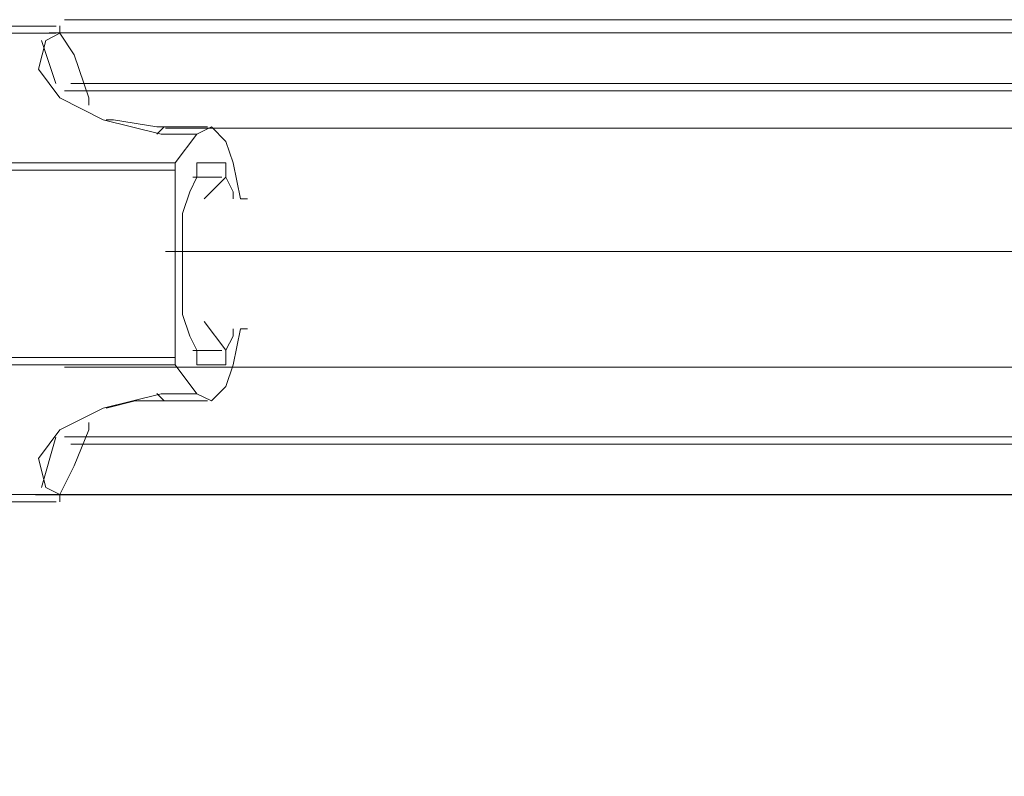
# Model space of a CAD drawing. Extents: x 44 to 177, y -263 to -14.
# Tile 32 of 256: x 100.53 to 103.12, y -209.29 to -207.31. Entities that reach past the tile are written whole.
import ezdxf

# ---------------------------------------------------------------- set-up
doc = ezdxf.new("R2010")
doc.units = 0
doc.header["$MEASUREMENT"] = 0
doc.layers.add('Livello 1', color=7, linetype='Continuous', lineweight=0)

# ---------------------------------------------------------------- blocks, each defined once
blk = doc.blocks.new('Block_0')
at = {"layer": 'Livello 1', "color": 250, "lineweight": 9, "true_color": 0x333333}
for points in [[(100.6265, -207.3232), (100.6265, -207.3232), (99.7365, -207.3232), (99.7365, -207.3232)], [(100.626, -207.3419), (100.626, -207.3419), (99.736, -207.3419), (99.736, -207.3419)], [(100.6365, -207.3421), (100.6365, -207.3421), (100.5995, -207.3611), (100.5995, -207.3611)], [(100.588, -207.3609), (100.588, -207.3609), (100.626, -207.4739), (100.626, -207.4739)], [(100.91, -207.5879), (100.91, -207.5879), (100.891, -207.6069), (100.891, -207.6069)], [(101.0245, -207.5882), (101.0245, -207.5882), (100.9105, -207.5882), (100.9105, -207.5882)], [(100.9965, -207.6071), (100.9965, -207.6071), (100.9025, -207.6071), (100.9025, -207.6071)], [(100.9965, -207.6071), (100.9965, -207.6071), (100.9395, -207.6821), (100.9395, -207.6821)], [(99.0465, -207.6821), (99.0465, -207.6821), (100.9395, -207.6821), (100.9395, -207.6821)], [(100.9965, -207.6821), (100.9965, -207.6821), (101.0535, -207.6821), (101.0535, -207.6821)], [(101.0155, -207.6821), (101.0155, -207.6821), (100.9965, -207.6821), (100.9965, -207.6821)], [(100.9395, -207.7011), (100.9395, -207.7011), (99.0275, -207.7011), (99.0275, -207.7011)], [(100.9395, -207.7011), (100.9395, -207.7011), (100.9395, -208.1931), (100.9395, -208.1931)], [(101.062, -207.7199), (101.062, -207.7199), (100.986, -207.7199), (100.986, -207.7199)], [(101.0725, -207.7201), (101.0725, -207.7201), (101.0155, -207.7771), (101.0155, -207.7771)], [(101.0155, -208.0991), (101.0155, -208.0991), (101.0725, -208.1741), (101.0725, -208.1741)], [(100.986, -208.1749), (100.986, -208.1749), (101.062, -208.1749), (101.062, -208.1749)], [(99.0275, -208.1931), (99.0275, -208.1931), (100.9395, -208.1931), (100.9395, -208.1931)], [(100.9395, -208.1931), (100.9395, -208.1931), (100.9395, -208.2121), (100.9395, -208.2121)], [(100.9395, -208.2121), (100.9395, -208.2121), (99.0465, -208.2121), (99.0465, -208.2121)], [(100.9395, -208.2121), (100.9395, -208.2121), (100.9965, -208.2881), (100.9965, -208.2881)], [(101.0535, -208.2121), (101.0535, -208.2121), (100.9965, -208.2121), (100.9965, -208.2121)], [(100.9965, -208.2121), (100.9965, -208.2121), (101.0155, -208.2121), (101.0155, -208.2121)], [(101.0535, -208.2121), (101.0535, -208.2121), (101.0155, -208.2121), (101.0155, -208.2121)], [(100.891, -208.2879), (100.891, -208.2879), (100.91, -208.3069), (100.91, -208.3069)], [(100.9965, -208.2881), (100.9965, -208.2881), (100.9025, -208.2881), (100.9025, -208.2881)], [(100.9105, -208.3072), (100.9105, -208.3072), (101.0245, -208.3072), (101.0245, -208.3072)], [(100.626, -208.4019), (100.626, -208.4019), (100.588, -208.5339), (100.588, -208.5339)], [(105.6293, -215.7621), (105.6293, -215.7621), (74.4683, -208.5431), (74.4683, -208.5431)], [(100.5995, -208.5341), (100.5995, -208.5341), (100.6365, -208.5531), (100.6365, -208.5531)], [(99.736, -208.5529), (99.736, -208.5529), (100.626, -208.5529), (100.626, -208.5529)], [(99.7365, -208.5722), (99.7365, -208.5722), (100.6265, -208.5722), (100.6265, -208.5722)]]:
    blk.add_open_spline(points, degree=3, dxfattribs=at)
for points, knots in [([(100.6365, -207.3421), (100.6365, -207.3421), (100.6365, -207.3421), (100.6365, -207.3421), (100.6365, -207.3421), (100.6365, -207.3231), (100.6365, -207.3231), (100.6365, -207.3231), (100.6365, -207.3421), (100.6365, -207.3421)], [0, 0, 0, 0, 1, 1, 1, 2, 2, 2, 3, 3, 3, 3]), ([(131.4367, -207.3066), (131.4367, -207.3066), (130.9057, -207.3066), (130.9057, -207.3066), (130.9057, -207.3066), (129.4457, -207.3066), (129.4457, -207.3066), (129.4457, -207.3066), (127.9657, -207.3066), (127.9657, -207.3066), (127.9657, -207.3066), (126.5047, -207.3066), (126.5047, -207.3066), (126.5047, -207.3066), (125.0257, -207.3066), (125.0257, -207.3066), (125.0257, -207.3066), (123.5267, -207.3066), (123.5267, -207.3066), (123.5267, -207.3066), (122.0277, -207.3066), (122.0277, -207.3066), (122.0277, -207.3066), (120.5487, -207.3066), (120.5487, -207.3066), (120.5487, -207.3066), (119.0497, -207.3066), (119.0497, -207.3066), (119.0497, -207.3066), (117.5317, -207.3066), (117.5317, -207.3066), (117.5317, -207.3066), (116.0337, -207.3066), (116.0337, -207.3066), (116.0337, -207.3066), (114.5347, -207.3066), (114.5347, -207.3066), (114.5347, -207.3066), (113.0357, -207.3066), (113.0357, -207.3066), (113.0357, -207.3066), (111.5377, -207.3066), (111.5377, -207.3066), (111.5377, -207.3066), (110.0387, -207.3066), (110.0387, -207.3066), (110.0387, -207.3066), (108.5397, -207.3066), (108.5397, -207.3066), (108.5397, -207.3066), (107.0607, -207.3066), (107.0607, -207.3066), (107.0607, -207.3066), (105.5807, -207.3066), (105.5807, -207.3066), (105.5807, -207.3066), (104.1007, -207.3066), (104.1007, -207.3066), (104.1007, -207.3066), (102.6407, -207.3066), (102.6407, -207.3066), (102.6407, -207.3066), (101.1797, -207.3066), (101.1797, -207.3066), (101.1797, -207.3066), (100.6487, -207.3066), (100.6487, -207.3066)], [0, 0, 0, 0, 1, 1, 1, 2, 2, 2, 3, 3, 3, 4, 4, 4, 5, 5, 5, 6, 6, 6, 7, 7, 7, 8, 8, 8, 9, 9, 9, 10, 10, 10, 11, 11, 11, 12, 12, 12, 13, 13, 13, 14, 14, 14, 15, 15, 15, 16, 16, 16, 17, 17, 17, 18, 18, 18, 19, 19, 19, 20, 20, 20, 21, 21, 21, 22, 22, 22, 22]), ([(131.4583, -207.3415), (131.4583, -207.3415), (130.8153, -207.3415), (130.8153, -207.3415), (130.8153, -207.3415), (129.3573, -207.3415), (129.3573, -207.3415), (129.3573, -207.3415), (127.9003, -207.3415), (127.9003, -207.3415), (127.9003, -207.3415), (126.4433, -207.3415), (126.4433, -207.3415), (126.4433, -207.3415), (124.9663, -207.3415), (124.9663, -207.3415), (124.9663, -207.3415), (123.4903, -207.3415), (123.4903, -207.3415), (123.4903, -207.3415), (121.9953, -207.3415), (121.9953, -207.3415), (121.9953, -207.3415), (120.5193, -207.3415), (120.5193, -207.3415), (120.5193, -207.3415), (119.0233, -207.3415), (119.0233, -207.3415), (119.0233, -207.3415), (117.5283, -207.3415), (117.5283, -207.3415), (117.5283, -207.3415), (116.0333, -207.3415), (116.0333, -207.3415), (116.0333, -207.3415), (114.5383, -207.3415), (114.5383, -207.3415), (114.5383, -207.3415), (113.0433, -207.3415), (113.0433, -207.3415), (113.0433, -207.3415), (111.5663, -207.3415), (111.5663, -207.3415), (111.5663, -207.3415), (110.0713, -207.3415), (110.0713, -207.3415), (110.0713, -207.3415), (108.5953, -207.3415), (108.5953, -207.3415), (108.5953, -207.3415), (107.1003, -207.3415), (107.1003, -207.3415), (107.1003, -207.3415), (105.6423, -207.3415), (105.6423, -207.3415), (105.6423, -207.3415), (104.1663, -207.3415), (104.1663, -207.3415), (104.1663, -207.3415), (102.7093, -207.3415), (102.7093, -207.3415), (102.7093, -207.3415), (101.2513, -207.3415), (101.2513, -207.3415), (101.2513, -207.3415), (100.6083, -207.3415), (100.6083, -207.3415)], [0, 0, 0, 0, 1, 1, 1, 2, 2, 2, 3, 3, 3, 4, 4, 4, 5, 5, 5, 6, 6, 6, 7, 7, 7, 8, 8, 8, 9, 9, 9, 10, 10, 10, 11, 11, 11, 12, 12, 12, 13, 13, 13, 14, 14, 14, 15, 15, 15, 16, 16, 16, 17, 17, 17, 18, 18, 18, 19, 19, 19, 20, 20, 20, 21, 21, 21, 22, 22, 22, 22]), ([(100.7125, -207.5311), (100.7125, -207.5311), (100.7125, -207.5121), (100.7125, -207.5121), (100.7125, -207.5121), (100.6745, -207.3991), (100.6745, -207.3991), (100.6745, -207.3991), (100.6365, -207.3421), (100.6365, -207.3421)], [0, 0, 0, 0, 1, 1, 1, 2, 2, 2, 3, 3, 3, 3]), ([(100.9025, -207.6071), (100.9025, -207.6071), (100.9025, -207.6071), (100.9025, -207.6071), (100.9025, -207.6071), (100.7505, -207.5691), (100.7505, -207.5691), (100.7505, -207.5691), (100.6365, -207.5121), (100.6365, -207.5121), (100.6365, -207.5121), (100.5805, -207.4361), (100.5805, -207.4361), (100.5805, -207.4361), (100.5995, -207.3611), (100.5995, -207.3611)], [0, 0, 0, 0, 1, 1, 1, 2, 2, 2, 3, 3, 3, 4, 4, 4, 5, 5, 5, 5]), ([(100.6653, -207.4745), (100.6653, -207.4745), (101.3083, -207.4745), (101.3083, -207.4745), (101.3083, -207.4745), (102.7663, -207.4745), (102.7663, -207.4745), (102.7663, -207.4745), (104.2043, -207.4745), (104.2043, -207.4745), (104.2043, -207.4745), (105.6803, -207.4745), (105.6803, -207.4745), (105.6803, -207.4745), (107.1383, -207.4745), (107.1383, -207.4745), (107.1383, -207.4745), (108.6143, -207.4745), (108.6143, -207.4745), (108.6143, -207.4745), (110.0903, -207.4745), (110.0903, -207.4745), (110.0903, -207.4745), (111.5853, -207.4745), (111.5853, -207.4745), (111.5853, -207.4745), (113.0623, -207.4745), (113.0623, -207.4745), (113.0623, -207.4745), (114.5573, -207.4745), (114.5573, -207.4745), (114.5573, -207.4745), (116.0333, -207.4745), (116.0333, -207.4745), (116.0333, -207.4745), (117.5283, -207.4745), (117.5283, -207.4745), (117.5283, -207.4745), (119.0043, -207.4745), (119.0043, -207.4745), (119.0043, -207.4745), (120.5003, -207.4745), (120.5003, -207.4745), (120.5003, -207.4745), (121.9763, -207.4745), (121.9763, -207.4745), (121.9763, -207.4745), (123.4523, -207.4745), (123.4523, -207.4745), (123.4523, -207.4745), (124.9283, -207.4745), (124.9283, -207.4745), (124.9283, -207.4745), (126.4053, -207.4745), (126.4053, -207.4745), (126.4053, -207.4745), (127.8623, -207.4745), (127.8623, -207.4745), (127.8623, -207.4745), (129.3193, -207.4745), (129.3193, -207.4745), (129.3193, -207.4745), (130.7583, -207.4745), (130.7583, -207.4745), (130.7583, -207.4745), (131.4013, -207.4745), (131.4013, -207.4745)], [0, 0, 0, 0, 1, 1, 1, 2, 2, 2, 3, 3, 3, 4, 4, 4, 5, 5, 5, 6, 6, 6, 7, 7, 7, 8, 8, 8, 9, 9, 9, 10, 10, 10, 11, 11, 11, 12, 12, 12, 13, 13, 13, 14, 14, 14, 15, 15, 15, 16, 16, 16, 17, 17, 17, 18, 18, 18, 19, 19, 19, 20, 20, 20, 21, 21, 21, 22, 22, 22, 22]), ([(131.4369, -207.4933), (131.4369, -207.4933), (130.8869, -207.4933), (130.8869, -207.4933), (130.8869, -207.4933), (129.4259, -207.4933), (129.4259, -207.4933), (129.4259, -207.4933), (127.9659, -207.4933), (127.9659, -207.4933), (127.9659, -207.4933), (126.4859, -207.4933), (126.4859, -207.4933), (126.4859, -207.4933), (125.0059, -207.4933), (125.0059, -207.4933), (125.0059, -207.4933), (123.5269, -207.4933), (123.5269, -207.4933), (123.5269, -207.4933), (122.0279, -207.4933), (122.0279, -207.4933), (122.0279, -207.4933), (120.5479, -207.4933), (120.5479, -207.4933), (120.5479, -207.4933), (119.0499, -207.4933), (119.0499, -207.4933), (119.0499, -207.4933), (117.5319, -207.4933), (117.5319, -207.4933), (117.5319, -207.4933), (116.0329, -207.4933), (116.0329, -207.4933), (116.0329, -207.4933), (114.5349, -207.4933), (114.5349, -207.4933), (114.5349, -207.4933), (113.0359, -207.4933), (113.0359, -207.4933), (113.0359, -207.4933), (111.5369, -207.4933), (111.5369, -207.4933), (111.5369, -207.4933), (110.0389, -207.4933), (110.0389, -207.4933), (110.0389, -207.4933), (108.5399, -207.4933), (108.5399, -207.4933), (108.5399, -207.4933), (107.0599, -207.4933), (107.0599, -207.4933), (107.0599, -207.4933), (105.5809, -207.4933), (105.5809, -207.4933), (105.5809, -207.4933), (104.1009, -207.4933), (104.1009, -207.4933), (104.1009, -207.4933), (102.6399, -207.4933), (102.6399, -207.4933), (102.6399, -207.4933), (101.1799, -207.4933), (101.1799, -207.4933), (101.1799, -207.4933), (100.6489, -207.4933), (100.6489, -207.4933)], [0, 0, 0, 0, 1, 1, 1, 2, 2, 2, 3, 3, 3, 4, 4, 4, 5, 5, 5, 6, 6, 6, 7, 7, 7, 8, 8, 8, 9, 9, 9, 10, 10, 10, 11, 11, 11, 12, 12, 12, 13, 13, 13, 14, 14, 14, 15, 15, 15, 16, 16, 16, 17, 17, 17, 18, 18, 18, 19, 19, 19, 20, 20, 20, 21, 21, 21, 22, 22, 22, 22]), ([(100.9105, -207.5882), (100.9105, -207.5882), (100.8915, -207.5882), (100.8915, -207.5882), (100.8915, -207.5882), (100.7775, -207.5692), (100.7775, -207.5692), (100.7775, -207.5692), (100.7585, -207.5692), (100.7585, -207.5692)], [0, 0, 0, 0, 1, 1, 1, 2, 2, 2, 3, 3, 3, 3]), ([(101.1295, -207.7771), (101.1295, -207.7771), (101.1105, -207.7771), (101.1105, -207.7771), (101.1105, -207.7771), (101.0915, -207.6821), (101.0915, -207.6821), (101.0915, -207.6821), (101.0725, -207.6261), (101.0725, -207.6261), (101.0725, -207.6261), (101.0345, -207.5881), (101.0345, -207.5881), (101.0345, -207.5881), (100.9965, -207.6071), (100.9965, -207.6071)], [0, 0, 0, 0, 1, 1, 1, 2, 2, 2, 3, 3, 3, 4, 4, 4, 5, 5, 5, 5]), ([(131.1717, -207.5916), (131.1717, -207.5916), (130.6597, -207.5916), (130.6597, -207.5916), (130.6597, -207.5916), (129.9197, -207.5916), (129.9197, -207.5916), (129.9197, -207.5916), (129.2557, -207.5916), (129.2557, -207.5916), (129.2557, -207.5916), (128.7057, -207.5916), (128.7057, -207.5916), (128.7057, -207.5916), (128.2497, -207.5916), (128.2497, -207.5916), (128.2497, -207.5916), (127.8517, -207.5916), (127.8517, -207.5916), (127.8517, -207.5916), (126.9417, -207.5916), (126.9417, -207.5916), (126.9417, -207.5916), (125.9927, -207.5916), (125.9927, -207.5916), (125.9927, -207.5916), (124.2857, -207.5916), (124.2857, -207.5916), (124.2857, -207.5916), (122.5587, -207.5916), (122.5587, -207.5916), (122.5587, -207.5916), (120.4917, -207.5916), (120.4917, -207.5916), (120.4917, -207.5916), (118.4427, -207.5916), (118.4427, -207.5916), (118.4427, -207.5916), (116.3747, -207.5916), (116.3747, -207.5916), (116.3747, -207.5916), (113.7377, -207.5916), (113.7377, -207.5916), (113.7377, -207.5916), (111.1197, -207.5916), (111.1197, -207.5916), (111.1197, -207.5916), (108.5017, -207.5916), (108.5017, -207.5916), (108.5017, -207.5916), (107.3637, -207.5916), (107.3637, -207.5916), (107.3637, -207.5916), (106.2447, -207.5916), (106.2447, -207.5916), (106.2447, -207.5916), (105.2207, -207.5916), (105.2207, -207.5916), (105.2207, -207.5916), (104.8027, -207.5916), (104.8027, -207.5916), (104.8027, -207.5916), (104.2527, -207.5916), (104.2527, -207.5916), (104.2527, -207.5916), (103.5697, -207.5916), (103.5697, -207.5916), (103.5697, -207.5916), (102.7547, -207.5916), (102.7547, -207.5916), (102.7547, -207.5916), (101.8247, -207.5916), (101.8247, -207.5916), (101.8247, -207.5916), (100.9137, -207.5916), (100.9137, -207.5916)], [0, 0, 0, 0, 1, 1, 1, 2, 2, 2, 3, 3, 3, 4, 4, 4, 5, 5, 5, 6, 6, 6, 7, 7, 7, 8, 8, 8, 9, 9, 9, 10, 10, 10, 11, 11, 11, 12, 12, 12, 13, 13, 13, 14, 14, 14, 15, 15, 15, 16, 16, 16, 17, 17, 17, 18, 18, 18, 19, 19, 19, 20, 20, 20, 21, 21, 21, 22, 22, 22, 23, 23, 23, 24, 24, 24, 25, 25, 25, 25]), ([(100.9395, -207.6821), (100.9395, -207.6821), (100.9395, -207.6821), (100.9395, -207.6821), (100.9395, -207.6821), (100.9395, -207.7011), (100.9395, -207.7011)], [0, 0, 0, 0, 1, 1, 1, 2, 2, 2, 2]), ([(100.9965, -207.7201), (100.9965, -207.7201), (100.9965, -207.7201), (100.9965, -207.7201), (100.9965, -207.7201), (100.9965, -207.7011), (100.9965, -207.7011), (100.9965, -207.7011), (100.9965, -207.6821), (100.9965, -207.6821)], [0, 0, 0, 0, 1, 1, 1, 2, 2, 2, 3, 3, 3, 3]), ([(101.0155, -207.6821), (101.0155, -207.6821), (101.0345, -207.6821), (101.0345, -207.6821), (101.0345, -207.6821), (101.0535, -207.6821), (101.0535, -207.6821)], [0, 0, 0, 0, 1, 1, 1, 2, 2, 2, 2]), ([(101.0535, -207.6821), (101.0535, -207.6821), (101.0535, -207.6821), (101.0535, -207.6821), (101.0535, -207.6821), (101.0345, -207.6821), (101.0345, -207.6821), (101.0345, -207.6821), (101.0155, -207.6821), (101.0155, -207.6821)], [0, 0, 0, 0, 1, 1, 1, 2, 2, 2, 3, 3, 3, 3]), ([(101.0535, -207.6821), (101.0535, -207.6821), (101.0725, -207.6821), (101.0725, -207.6821), (101.0725, -207.6821), (101.0725, -207.7011), (101.0725, -207.7011), (101.0725, -207.7011), (101.0725, -207.7201), (101.0725, -207.7201)], [0, 0, 0, 0, 1, 1, 1, 2, 2, 2, 3, 3, 3, 3]), ([(100.9965, -207.7201), (100.9965, -207.7201), (100.9775, -207.7581), (100.9775, -207.7581), (100.9775, -207.7581), (100.9585, -207.8151), (100.9585, -207.8151), (100.9585, -207.8151), (100.9585, -207.8721), (100.9585, -207.8721), (100.9585, -207.8721), (100.9585, -207.9471), (100.9585, -207.9471), (100.9585, -207.9471), (100.9585, -208.0231), (100.9585, -208.0231), (100.9585, -208.0231), (100.9585, -208.0801), (100.9585, -208.0801), (100.9585, -208.0801), (100.9775, -208.1371), (100.9775, -208.1371), (100.9775, -208.1371), (100.9965, -208.1741), (100.9965, -208.1741)], [0, 0, 0, 0, 1, 1, 1, 2, 2, 2, 3, 3, 3, 4, 4, 4, 5, 5, 5, 6, 6, 6, 7, 7, 7, 8, 8, 8, 8]), ([(101.0915, -207.7771), (101.0915, -207.7771), (101.0915, -207.7581), (101.0915, -207.7581), (101.0915, -207.7581), (101.0725, -207.7201), (101.0725, -207.7201)], [0, 0, 0, 0, 1, 1, 1, 2, 2, 2, 2]), ([(100.9137, -207.9146), (100.9137, -207.9146), (101.5967, -207.9146), (101.5967, -207.9146), (101.5967, -207.9146), (102.3367, -207.9146), (102.3367, -207.9146), (102.3367, -207.9146), (103.0007, -207.9146), (103.0007, -207.9146), (103.0007, -207.9146), (103.5507, -207.9146), (103.5507, -207.9146), (103.5507, -207.9146), (104.0067, -207.9146), (104.0067, -207.9146), (104.0067, -207.9146), (104.4047, -207.9146), (104.4047, -207.9146), (104.4047, -207.9146), (105.3147, -207.9146), (105.3147, -207.9146), (105.3147, -207.9146), (106.2637, -207.9146), (106.2637, -207.9146), (106.2637, -207.9146), (107.9897, -207.9146), (107.9897, -207.9146), (107.9897, -207.9146), (109.6977, -207.9146), (109.6977, -207.9146), (109.6977, -207.9146), (111.7647, -207.9146), (111.7647, -207.9146), (111.7647, -207.9146), (113.8137, -207.9146), (113.8137, -207.9146), (113.8137, -207.9146), (115.8817, -207.9146), (115.8817, -207.9146), (115.8817, -207.9146), (118.5187, -207.9146), (118.5187, -207.9146), (118.5187, -207.9146), (121.1367, -207.9146), (121.1367, -207.9146), (121.1367, -207.9146), (123.7547, -207.9146), (123.7547, -207.9146), (123.7547, -207.9146), (124.8927, -207.9146), (124.8927, -207.9146), (124.8927, -207.9146), (126.0117, -207.9146), (126.0117, -207.9146), (126.0117, -207.9146), (127.0357, -207.9146), (127.0357, -207.9146), (127.0357, -207.9146), (127.4537, -207.9146), (127.4537, -207.9146), (127.4537, -207.9146), (128.0037, -207.9146), (128.0037, -207.9146), (128.0037, -207.9146), (128.6867, -207.9146), (128.6867, -207.9146), (128.6867, -207.9146), (129.5027, -207.9146), (129.5027, -207.9146), (129.5027, -207.9146), (130.4317, -207.9146), (130.4317, -207.9146), (130.4317, -207.9146), (131.1717, -207.9146), (131.1717, -207.9146)], [0, 0, 0, 0, 1, 1, 1, 2, 2, 2, 3, 3, 3, 4, 4, 4, 5, 5, 5, 6, 6, 6, 7, 7, 7, 8, 8, 8, 9, 9, 9, 10, 10, 10, 11, 11, 11, 12, 12, 12, 13, 13, 13, 14, 14, 14, 15, 15, 15, 16, 16, 16, 17, 17, 17, 18, 18, 18, 19, 19, 19, 20, 20, 20, 21, 21, 21, 22, 22, 22, 23, 23, 23, 24, 24, 24, 25, 25, 25, 25]), ([(100.9965, -208.2881), (100.9965, -208.2881), (101.0345, -208.3071), (101.0345, -208.3071), (101.0345, -208.3071), (101.0725, -208.2691), (101.0725, -208.2691), (101.0725, -208.2691), (101.0915, -208.2121), (101.0915, -208.2121), (101.0915, -208.2121), (101.1105, -208.1181), (101.1105, -208.1181), (101.1105, -208.1181), (101.1295, -208.1181), (101.1295, -208.1181)], [0, 0, 0, 0, 1, 1, 1, 2, 2, 2, 3, 3, 3, 4, 4, 4, 5, 5, 5, 5]), ([(101.0725, -208.1741), (101.0725, -208.1741), (101.0915, -208.1371), (101.0915, -208.1371), (101.0915, -208.1371), (101.0915, -208.1181), (101.0915, -208.1181)], [0, 0, 0, 0, 1, 1, 1, 2, 2, 2, 2]), ([(100.9965, -208.2121), (100.9965, -208.2121), (100.9965, -208.2121), (100.9965, -208.2121), (100.9965, -208.2121), (100.9965, -208.1931), (100.9965, -208.1931), (100.9965, -208.1931), (100.9965, -208.1741), (100.9965, -208.1741)], [0, 0, 0, 0, 1, 1, 1, 2, 2, 2, 3, 3, 3, 3]), ([(101.0725, -208.1741), (101.0725, -208.1741), (101.0725, -208.1741), (101.0725, -208.1741), (101.0725, -208.1741), (101.0725, -208.1931), (101.0725, -208.1931), (101.0725, -208.1931), (101.0725, -208.2121), (101.0725, -208.2121), (101.0725, -208.2121), (101.0535, -208.2121), (101.0535, -208.2121)], [0, 0, 0, 0, 1, 1, 1, 2, 2, 2, 3, 3, 3, 4, 4, 4, 4]), ([(100.6487, -208.2186), (100.6487, -208.2186), (101.1797, -208.2186), (101.1797, -208.2186), (101.1797, -208.2186), (102.6407, -208.2186), (102.6407, -208.2186), (102.6407, -208.2186), (104.1007, -208.2186), (104.1007, -208.2186), (104.1007, -208.2186), (105.5807, -208.2186), (105.5807, -208.2186), (105.5807, -208.2186), (107.0607, -208.2186), (107.0607, -208.2186), (107.0607, -208.2186), (108.5397, -208.2186), (108.5397, -208.2186), (108.5397, -208.2186), (110.0387, -208.2186), (110.0387, -208.2186), (110.0387, -208.2186), (111.5377, -208.2186), (111.5377, -208.2186), (111.5377, -208.2186), (113.0357, -208.2186), (113.0357, -208.2186), (113.0357, -208.2186), (114.5347, -208.2186), (114.5347, -208.2186), (114.5347, -208.2186), (116.0337, -208.2186), (116.0337, -208.2186), (116.0337, -208.2186), (117.5317, -208.2186), (117.5317, -208.2186), (117.5317, -208.2186), (119.0497, -208.2186), (119.0497, -208.2186), (119.0497, -208.2186), (120.5487, -208.2186), (120.5487, -208.2186), (120.5487, -208.2186), (122.0277, -208.2186), (122.0277, -208.2186), (122.0277, -208.2186), (123.5267, -208.2186), (123.5267, -208.2186), (123.5267, -208.2186), (125.0257, -208.2186), (125.0257, -208.2186), (125.0257, -208.2186), (126.5047, -208.2186), (126.5047, -208.2186), (126.5047, -208.2186), (127.9657, -208.2186), (127.9657, -208.2186), (127.9657, -208.2186), (129.4457, -208.2186), (129.4457, -208.2186), (129.4457, -208.2186), (130.9057, -208.2186), (130.9057, -208.2186), (130.9057, -208.2186), (131.4367, -208.2186), (131.4367, -208.2186)], [0, 0, 0, 0, 1, 1, 1, 2, 2, 2, 3, 3, 3, 4, 4, 4, 5, 5, 5, 6, 6, 6, 7, 7, 7, 8, 8, 8, 9, 9, 9, 10, 10, 10, 11, 11, 11, 12, 12, 12, 13, 13, 13, 14, 14, 14, 15, 15, 15, 16, 16, 16, 17, 17, 17, 18, 18, 18, 19, 19, 19, 20, 20, 20, 21, 21, 21, 22, 22, 22, 22]), ([(101.0155, -208.2121), (101.0155, -208.2121), (101.0155, -208.2121), (101.0155, -208.2121), (101.0155, -208.2121), (101.0345, -208.2121), (101.0345, -208.2121), (101.0345, -208.2121), (101.0535, -208.2121), (101.0535, -208.2121)], [0, 0, 0, 0, 1, 1, 1, 2, 2, 2, 3, 3, 3, 3]), ([(100.5995, -208.5341), (100.5995, -208.5341), (100.5805, -208.4581), (100.5805, -208.4581), (100.5805, -208.4581), (100.6365, -208.3831), (100.6365, -208.3831), (100.6365, -208.3831), (100.7505, -208.3261), (100.7505, -208.3261), (100.7505, -208.3261), (100.9025, -208.2881), (100.9025, -208.2881)], [0, 0, 0, 0, 1, 1, 1, 2, 2, 2, 3, 3, 3, 4, 4, 4, 4]), ([(100.7585, -208.3262), (100.7585, -208.3262), (100.8345, -208.3072), (100.8345, -208.3072), (100.8345, -208.3072), (100.9105, -208.3072), (100.9105, -208.3072)], [0, 0, 0, 0, 1, 1, 1, 2, 2, 2, 2]), ([(100.6365, -208.5531), (100.6365, -208.5531), (100.6745, -208.4771), (100.6745, -208.4771), (100.6745, -208.4771), (100.7125, -208.3831), (100.7125, -208.3831), (100.7125, -208.3831), (100.7125, -208.3641), (100.7125, -208.3641)], [0, 0, 0, 0, 1, 1, 1, 2, 2, 2, 3, 3, 3, 3]), ([(131.4369, -208.4013), (131.4369, -208.4013), (130.8869, -208.4013), (130.8869, -208.4013), (130.8869, -208.4013), (129.4259, -208.4013), (129.4259, -208.4013), (129.4259, -208.4013), (127.9659, -208.4013), (127.9659, -208.4013), (127.9659, -208.4013), (126.4859, -208.4013), (126.4859, -208.4013), (126.4859, -208.4013), (125.0059, -208.4013), (125.0059, -208.4013), (125.0059, -208.4013), (123.5269, -208.4013), (123.5269, -208.4013), (123.5269, -208.4013), (122.0279, -208.4013), (122.0279, -208.4013), (122.0279, -208.4013), (120.5479, -208.4013), (120.5479, -208.4013), (120.5479, -208.4013), (119.0499, -208.4013), (119.0499, -208.4013), (119.0499, -208.4013), (117.5319, -208.4013), (117.5319, -208.4013), (117.5319, -208.4013), (116.0329, -208.4013), (116.0329, -208.4013), (116.0329, -208.4013), (114.5349, -208.4013), (114.5349, -208.4013), (114.5349, -208.4013), (113.0359, -208.4013), (113.0359, -208.4013), (113.0359, -208.4013), (111.5369, -208.4013), (111.5369, -208.4013), (111.5369, -208.4013), (110.0389, -208.4013), (110.0389, -208.4013), (110.0389, -208.4013), (108.5399, -208.4013), (108.5399, -208.4013), (108.5399, -208.4013), (107.0599, -208.4013), (107.0599, -208.4013), (107.0599, -208.4013), (105.5809, -208.4013), (105.5809, -208.4013), (105.5809, -208.4013), (104.1009, -208.4013), (104.1009, -208.4013), (104.1009, -208.4013), (102.6399, -208.4013), (102.6399, -208.4013), (102.6399, -208.4013), (101.1799, -208.4013), (101.1799, -208.4013), (101.1799, -208.4013), (100.6489, -208.4013), (100.6489, -208.4013)], [0, 0, 0, 0, 1, 1, 1, 2, 2, 2, 3, 3, 3, 4, 4, 4, 5, 5, 5, 6, 6, 6, 7, 7, 7, 8, 8, 8, 9, 9, 9, 10, 10, 10, 11, 11, 11, 12, 12, 12, 13, 13, 13, 14, 14, 14, 15, 15, 15, 16, 16, 16, 17, 17, 17, 18, 18, 18, 19, 19, 19, 20, 20, 20, 21, 21, 21, 22, 22, 22, 22]), ([(100.6653, -208.4205), (100.6653, -208.4205), (101.3083, -208.4205), (101.3083, -208.4205), (101.3083, -208.4205), (102.7663, -208.4205), (102.7663, -208.4205), (102.7663, -208.4205), (104.2043, -208.4205), (104.2043, -208.4205), (104.2043, -208.4205), (105.6803, -208.4205), (105.6803, -208.4205), (105.6803, -208.4205), (107.1383, -208.4205), (107.1383, -208.4205), (107.1383, -208.4205), (108.6143, -208.4205), (108.6143, -208.4205), (108.6143, -208.4205), (110.0903, -208.4205), (110.0903, -208.4205), (110.0903, -208.4205), (111.5853, -208.4205), (111.5853, -208.4205), (111.5853, -208.4205), (113.0623, -208.4205), (113.0623, -208.4205), (113.0623, -208.4205), (114.5573, -208.4205), (114.5573, -208.4205), (114.5573, -208.4205), (116.0333, -208.4205), (116.0333, -208.4205), (116.0333, -208.4205), (117.5283, -208.4205), (117.5283, -208.4205), (117.5283, -208.4205), (119.0043, -208.4205), (119.0043, -208.4205), (119.0043, -208.4205), (120.5003, -208.4205), (120.5003, -208.4205), (120.5003, -208.4205), (121.9763, -208.4205), (121.9763, -208.4205), (121.9763, -208.4205), (123.4523, -208.4205), (123.4523, -208.4205), (123.4523, -208.4205), (124.9283, -208.4205), (124.9283, -208.4205), (124.9283, -208.4205), (126.4053, -208.4205), (126.4053, -208.4205), (126.4053, -208.4205), (127.8623, -208.4205), (127.8623, -208.4205), (127.8623, -208.4205), (129.3193, -208.4205), (129.3193, -208.4205), (129.3193, -208.4205), (130.7583, -208.4205), (130.7583, -208.4205), (130.7583, -208.4205), (131.4013, -208.4205), (131.4013, -208.4205)], [0, 0, 0, 0, 1, 1, 1, 2, 2, 2, 3, 3, 3, 4, 4, 4, 5, 5, 5, 6, 6, 6, 7, 7, 7, 8, 8, 8, 9, 9, 9, 10, 10, 10, 11, 11, 11, 12, 12, 12, 13, 13, 13, 14, 14, 14, 15, 15, 15, 16, 16, 16, 17, 17, 17, 18, 18, 18, 19, 19, 19, 20, 20, 20, 21, 21, 21, 22, 22, 22, 22]), ([(100.5729, -208.5533), (100.5729, -208.5533), (101.2179, -208.5533), (101.2179, -208.5533), (101.2179, -208.5533), (102.6779, -208.5533), (102.6779, -208.5533), (102.6779, -208.5533), (104.1389, -208.5533), (104.1389, -208.5533), (104.1389, -208.5533), (105.6189, -208.5533), (105.6189, -208.5533), (105.6189, -208.5533), (107.0789, -208.5533), (107.0789, -208.5533), (107.0789, -208.5533), (108.5779, -208.5533), (108.5779, -208.5533), (108.5779, -208.5533), (110.0579, -208.5533), (110.0579, -208.5533), (110.0579, -208.5533), (111.5559, -208.5533), (111.5559, -208.5533), (111.5559, -208.5533), (113.0359, -208.5533), (113.0359, -208.5533), (113.0359, -208.5533), (114.5349, -208.5533), (114.5349, -208.5533), (114.5349, -208.5533), (116.0329, -208.5533), (116.0329, -208.5533), (116.0329, -208.5533), (117.5319, -208.5533), (117.5319, -208.5533), (117.5319, -208.5533), (119.0309, -208.5533), (119.0309, -208.5533), (119.0309, -208.5533), (120.5289, -208.5533), (120.5289, -208.5533), (120.5289, -208.5533), (122.0089, -208.5533), (122.0089, -208.5533), (122.0089, -208.5533), (123.5079, -208.5533), (123.5079, -208.5533), (123.5079, -208.5533), (124.9869, -208.5533), (124.9869, -208.5533), (124.9869, -208.5533), (126.4669, -208.5533), (126.4669, -208.5533), (126.4669, -208.5533), (127.9279, -208.5533), (127.9279, -208.5533), (127.9279, -208.5533), (129.3879, -208.5533), (129.3879, -208.5533), (129.3879, -208.5533), (130.8489, -208.5533), (130.8489, -208.5533), (130.8489, -208.5533), (131.4939, -208.5533), (131.4939, -208.5533)], [0, 0, 0, 0, 1, 1, 1, 2, 2, 2, 3, 3, 3, 4, 4, 4, 5, 5, 5, 6, 6, 6, 7, 7, 7, 8, 8, 8, 9, 9, 9, 10, 10, 10, 11, 11, 11, 12, 12, 12, 13, 13, 13, 14, 14, 14, 15, 15, 15, 16, 16, 16, 17, 17, 17, 18, 18, 18, 19, 19, 19, 20, 20, 20, 21, 21, 21, 22, 22, 22, 22]), ([(131.4583, -208.5525), (131.4583, -208.5525), (130.8153, -208.5525), (130.8153, -208.5525), (130.8153, -208.5525), (129.3763, -208.5525), (129.3763, -208.5525), (129.3763, -208.5525), (127.9193, -208.5525), (127.9193, -208.5525), (127.9193, -208.5525), (126.4433, -208.5525), (126.4433, -208.5525), (126.4433, -208.5525), (124.9663, -208.5525), (124.9663, -208.5525), (124.9663, -208.5525), (123.4903, -208.5525), (123.4903, -208.5525), (123.4903, -208.5525), (121.9953, -208.5525), (121.9953, -208.5525), (121.9953, -208.5525), (120.5193, -208.5525), (120.5193, -208.5525), (120.5193, -208.5525), (119.0233, -208.5525), (119.0233, -208.5525), (119.0233, -208.5525), (117.5283, -208.5525), (117.5283, -208.5525), (117.5283, -208.5525), (116.0333, -208.5525), (116.0333, -208.5525), (116.0333, -208.5525), (114.5383, -208.5525), (114.5383, -208.5525), (114.5383, -208.5525), (113.0433, -208.5525), (113.0433, -208.5525), (113.0433, -208.5525), (111.5663, -208.5525), (111.5663, -208.5525), (111.5663, -208.5525), (110.0713, -208.5525), (110.0713, -208.5525), (110.0713, -208.5525), (108.5953, -208.5525), (108.5953, -208.5525), (108.5953, -208.5525), (107.1003, -208.5525), (107.1003, -208.5525), (107.1003, -208.5525), (105.6233, -208.5525), (105.6233, -208.5525), (105.6233, -208.5525), (104.1663, -208.5525), (104.1663, -208.5525), (104.1663, -208.5525), (102.7093, -208.5525), (102.7093, -208.5525), (102.7093, -208.5525), (101.2513, -208.5525), (101.2513, -208.5525), (101.2513, -208.5525), (100.6083, -208.5525), (100.6083, -208.5525)], [0, 0, 0, 0, 1, 1, 1, 2, 2, 2, 3, 3, 3, 4, 4, 4, 5, 5, 5, 6, 6, 6, 7, 7, 7, 8, 8, 8, 9, 9, 9, 10, 10, 10, 11, 11, 11, 12, 12, 12, 13, 13, 13, 14, 14, 14, 15, 15, 15, 16, 16, 16, 17, 17, 17, 18, 18, 18, 19, 19, 19, 20, 20, 20, 21, 21, 21, 22, 22, 22, 22]), ([(100.6365, -208.5531), (100.6365, -208.5531), (100.6365, -208.5531), (100.6365, -208.5531), (100.6365, -208.5531), (100.6365, -208.5721), (100.6365, -208.5721), (100.6365, -208.5721), (100.6365, -208.5531), (100.6365, -208.5531)], [0, 0, 0, 0, 1, 1, 1, 2, 2, 2, 3, 3, 3, 3])]:
    blk.add_open_spline(points, degree=3, knots=knots, dxfattribs=at)

msp = doc.modelspace()

# ---------------------------------------------------------------- block references
at = {"layer": 'Livello 1'}
msp.add_blockref('Block_0', (0, 0), dxfattribs=at)

doc.saveas('drawing.dxf')
